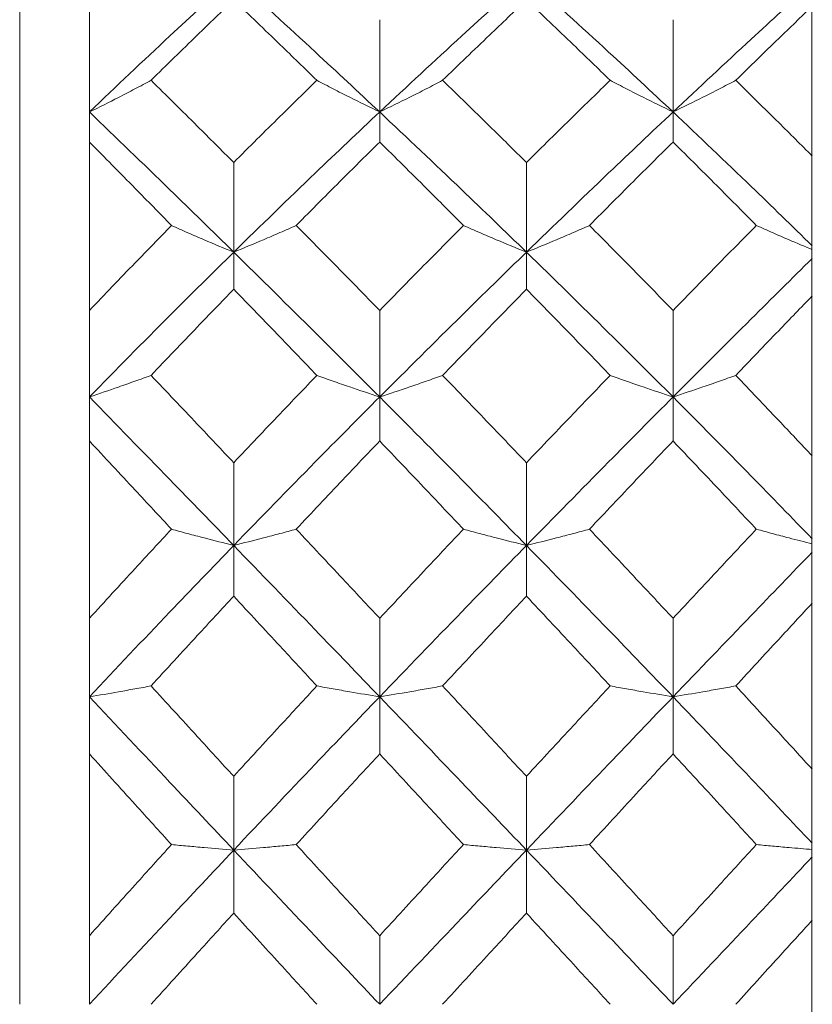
# Model space of a CAD drawing. Header units: inches. Extents: x 0.8 to 21, y 1.2 to 16.5.
# Tile 81 of 88: x 14.554 to 14.725, y 8.63 to 8.842. Entities that reach past the tile are written whole.
import ezdxf

# ---------------------------------------------------------------- set-up
doc = ezdxf.new("R2010")
doc.units = ezdxf.units.IN
doc.header["$MEASUREMENT"] = 0

msp = doc.modelspace()

# ---------------------------------------------------------------- linework, layer by layer
at = {"color": 7, "linetype": 'Continuous', "lineweight": 15}
for p, q in [((14.55422, 8.63005), (14.55422, 9.06755)), ((14.56922, 8.8417), (14.56922, 8.87513)), ((14.72458, 8.84457), (14.72458, 8.81241)), ((14.56922, 8.8417), (14.56922, 8.82186)), ((14.63166, 8.82186), (14.63166, 8.8417)), ((14.69476, 8.82186), (14.69476, 8.8417)), ((14.56922, 8.82186), (14.56922, 8.81541)), ((14.63166, 8.82186), (14.63166, 8.81541)), ((14.69476, 8.82186), (14.69476, 8.81541)), ((14.56922, 8.7792), (14.56922, 8.81541)), ((14.72458, 8.78511), (14.72458, 8.81241)), ((14.60026, 8.79173), (14.60026, 8.81101)), ((14.66323, 8.79173), (14.66323, 8.81101)), ((14.60026, 8.79173), (14.60026, 8.78375)), ((14.66323, 8.79173), (14.66323, 8.78375)), ((14.72458, 8.78521), (14.72458, 8.78229)), ((14.72458, 8.78229), (14.72458, 8.74796)), ((14.56922, 8.7792), (14.56922, 8.76061)), ((14.63166, 8.76061), (14.63166, 8.7792)), ((14.69476, 8.76061), (14.69476, 8.7792)), ((14.56922, 8.76061), (14.56922, 8.75114)), ((14.63166, 8.76061), (14.63166, 8.75114)), ((14.69476, 8.76061), (14.69476, 8.75114)), ((14.56922, 8.71302), (14.56922, 8.75114)), ((14.72458, 8.71921), (14.72458, 8.74796)), ((14.60026, 8.72868), (14.60026, 8.74647)), ((14.66323, 8.72868), (14.66323, 8.74647)), ((14.60026, 8.72868), (14.60026, 8.71778)), ((14.66323, 8.72868), (14.66323, 8.71778)), ((14.72458, 8.71931), (14.72458, 8.71625)), ((14.72458, 8.71625), (14.72458, 8.6806)), ((14.56922, 8.71302), (14.56922, 8.69614)), ((14.63166, 8.69614), (14.63166, 8.71302)), ((14.69476, 8.69614), (14.69476, 8.71302)), ((14.56922, 8.69614), (14.56922, 8.68388)), ((14.63166, 8.69614), (14.63166, 8.68388)), ((14.69476, 8.69614), (14.69476, 8.68388)), ((14.56922, 8.6448), (14.56922, 8.68388)), ((14.72458, 8.65111), (14.72458, 8.6806)), ((14.60026, 8.6632), (14.60026, 8.67906)), ((14.66323, 8.6632), (14.66323, 8.67906)), ((14.60026, 8.6632), (14.60026, 8.64965)), ((14.66323, 8.6632), (14.66323, 8.64965)), ((14.72458, 8.65121), (14.72458, 8.64809)), ((14.72458, 8.64809), (14.72458, 8.61199)), ((14.56922, 8.6448), (14.56922, 8.63005)), ((14.63166, 8.63005), (14.63166, 8.6448)), ((14.69476, 8.63005), (14.69476, 8.6448))]:
    msp.add_line(p, q, dxfattribs=at)
for points, knots in [([(14.56922, 8.82186), (14.57498, 8.82735), (14.5853, 8.83717), (14.59567, 8.84663), (14.60026, 8.85081)], [0, 0, 0, 0, 0.558266, 1, 1, 1, 1]), ([(14.60026, 8.85081), (14.6061, 8.84549), (14.61655, 8.83598), (14.62703, 8.82618), (14.63166, 8.82186)], [0, 0, 0, 0, 0.559005, 1, 1, 1, 1]), ([(14.63166, 8.82186), (14.63755, 8.82735), (14.64806, 8.83715), (14.65859, 8.84663), (14.66323, 8.85081)], [0, 0, 0, 0, 0.559746, 1, 1, 1, 1]), ([(14.66323, 8.85081), (14.66912, 8.84549), (14.67964, 8.836), (14.69015, 8.82618), (14.69476, 8.82186)], [0, 0, 0, 0, 0.560487, 1, 1, 1, 1]), ([(14.69476, 8.82186), (14.70038, 8.82711), (14.71037, 8.83647), (14.72033, 8.84556), (14.7247, 8.84955)], [0, 0, 0, 0, 0.561157, 1, 1, 1, 1]), ([(14.58249, 8.82867), (14.5858, 8.83192), (14.59171, 8.83773), (14.59764, 8.84343), (14.60026, 8.84594)], [0, 0, 0, 0, 0.559115, 1, 1, 1, 1]), ([(14.60026, 8.84594), (14.60359, 8.84274), (14.60954, 8.83703), (14.61551, 8.83123), (14.61814, 8.82867)], [0, 0, 0, 0, 0.559351, 1, 1, 1, 1]), ([(14.6452, 8.82867), (14.64857, 8.83192), (14.65457, 8.83773), (14.66058, 8.84343), (14.66323, 8.84594)], [0, 0, 0, 0, 0.559944, 1, 1, 1, 1]), ([(14.66323, 8.84594), (14.66659, 8.84274), (14.6726, 8.83704), (14.6786, 8.83123), (14.68124, 8.82867)], [0, 0, 0, 0, 0.560181, 1, 1, 1, 1]), ([(14.70825, 8.82867), (14.71133, 8.83167), (14.71682, 8.83702), (14.7223, 8.84229), (14.7247, 8.84461)], [0, 0, 0, 0, 0.560705, 1, 1, 1, 1]), ([(14.58249, 8.82867), (14.58133, 8.82805), (14.57902, 8.82682), (14.57463, 8.82454), (14.57132, 8.8229), (14.56922, 8.82186)], [0, 0, 0, 0, 0.267081, 0.534161, 1, 1, 1, 1]), ([(14.58249, 8.82867), (14.5858, 8.8254), (14.59171, 8.81955), (14.59764, 8.81362), (14.60026, 8.81101)], [0, 0, 0, 0, 0.559115, 1, 1, 1, 1]), ([(14.60026, 8.81101), (14.60359, 8.81433), (14.60954, 8.82027), (14.61551, 8.8261), (14.61814, 8.82867)], [0, 0, 0, 0, 0.559351, 1, 1, 1, 1]), ([(14.61814, 8.82867), (14.61931, 8.82806), (14.62164, 8.82683), (14.62611, 8.82455), (14.6295, 8.82291), (14.63166, 8.82186)], [0, 0, 0, 0, 0.264936, 0.529872, 1, 1, 1, 1]), ([(14.6452, 8.82867), (14.64404, 8.82806), (14.6417, 8.82683), (14.63721, 8.82455), (14.63383, 8.82291), (14.63166, 8.82186)], [0, 0, 0, 0, 0.264668, 0.529335, 1, 1, 1, 1]), ([(14.6452, 8.82867), (14.64857, 8.8254), (14.65457, 8.81956), (14.66058, 8.81362), (14.66323, 8.81101)], [0, 0, 0, 0, 0.559944, 1, 1, 1, 1]), ([(14.66323, 8.81101), (14.66659, 8.81433), (14.6726, 8.82026), (14.6786, 8.8261), (14.68124, 8.82867)], [0, 0, 0, 0, 0.560181, 1, 1, 1, 1]), ([(14.68124, 8.82867), (14.6824, 8.82806), (14.68474, 8.82683), (14.68922, 8.82455), (14.6926, 8.82291), (14.69476, 8.82186)], [0, 0, 0, 0, 0.264833, 0.529665, 1, 1, 1, 1]), ([(14.70825, 8.82867), (14.70709, 8.82806), (14.70476, 8.82683), (14.70029, 8.82455), (14.69692, 8.82291), (14.69476, 8.82186)], [0, 0, 0, 0, 0.265191, 0.530381, 1, 1, 1, 1]), ([(14.70825, 8.82867), (14.71133, 8.82565), (14.71682, 8.82027), (14.7223, 8.8148), (14.7247, 8.81239)], [0, 0, 0, 0, 0.560705, 1, 1, 1, 1]), ([(14.56922, 8.82186), (14.57498, 8.81631), (14.5853, 8.80638), (14.59567, 8.79622), (14.60026, 8.79173)], [0, 0, 0, 0, 0.558266, 1, 1, 1, 1]), ([(14.60026, 8.79173), (14.6061, 8.79743), (14.61655, 8.80762), (14.62703, 8.8175), (14.63166, 8.82186)], [0, 0, 0, 0, 0.559005, 1, 1, 1, 1]), ([(14.63166, 8.82186), (14.63755, 8.81631), (14.64806, 8.8064), (14.65859, 8.79622), (14.66323, 8.79173)], [0, 0, 0, 0, 0.559746, 1, 1, 1, 1]), ([(14.66323, 8.79173), (14.66912, 8.79743), (14.67964, 8.8076), (14.69015, 8.81751), (14.69476, 8.82186)], [0, 0, 0, 0, 0.560487, 1, 1, 1, 1]), ([(14.69476, 8.82186), (14.70038, 8.81655), (14.71037, 8.8071), (14.72033, 8.79736), (14.7247, 8.79309)], [0, 0, 0, 0, 0.561157, 1, 1, 1, 1]), ([(14.56922, 8.81541), (14.5725, 8.81209), (14.57838, 8.80614), (14.58427, 8.80013), (14.58687, 8.79747)], [0, 0, 0, 0, 0.558937, 1, 1, 1, 1]), ([(14.61371, 8.79747), (14.61705, 8.80085), (14.62303, 8.80687), (14.62902, 8.8128), (14.63166, 8.81541)], [0, 0, 0, 0, 0.559529, 1, 1, 1, 1]), ([(14.63166, 8.81541), (14.63502, 8.81209), (14.64102, 8.80615), (14.64702, 8.80013), (14.64966, 8.79747)], [0, 0, 0, 0, 0.559766, 1, 1, 1, 1]), ([(14.67678, 8.79747), (14.68014, 8.80085), (14.68614, 8.80687), (14.69213, 8.8128), (14.69476, 8.81541)], [0, 0, 0, 0, 0.56036, 1, 1, 1, 1]), ([(14.69476, 8.81541), (14.69811, 8.81209), (14.70409, 8.80616), (14.71005, 8.80012), (14.71267, 8.79747)], [0, 0, 0, 0, 0.5605962, 1, 1, 1, 1]), ([(14.56922, 8.7792), (14.5725, 8.78263), (14.57838, 8.78877), (14.58427, 8.79481), (14.58687, 8.79747)], [0, 0, 0, 0, 0.558937, 1, 1, 1, 1]), ([(14.58687, 8.79747), (14.58803, 8.79695), (14.59035, 8.79592), (14.59478, 8.79399), (14.59813, 8.79261), (14.60026, 8.79173)], [0, 0, 0, 0, 0.266089, 0.532178, 1, 1, 1, 1]), ([(14.61371, 8.79747), (14.61254, 8.79696), (14.61022, 8.79592), (14.60576, 8.794), (14.6024, 8.79262), (14.60026, 8.79173)], [0, 0, 0, 0, 0.265507, 0.531014, 1, 1, 1, 1]), ([(14.61371, 8.79747), (14.61705, 8.79408), (14.62303, 8.78803), (14.62902, 8.7819), (14.63166, 8.7792)], [0, 0, 0, 0, 0.559529, 1, 1, 1, 1]), ([(14.63166, 8.7792), (14.63502, 8.78263), (14.64102, 8.78876), (14.64702, 8.79481), (14.64966, 8.79747)], [0, 0, 0, 0, 0.5597658, 1, 1, 1, 1]), ([(14.64966, 8.79747), (14.65083, 8.79696), (14.65317, 8.79593), (14.65766, 8.794), (14.66105, 8.79262), (14.66323, 8.79173)], [0, 0, 0, 0, 0.264517, 0.529035, 1, 1, 1, 1]), ([(14.67678, 8.79747), (14.67562, 8.79696), (14.67328, 8.79593), (14.66879, 8.794), (14.6654, 8.79262), (14.66323, 8.79173)], [0, 0, 0, 0, 0.264562, 0.529124, 1, 1, 1, 1]), ([(14.67678, 8.79747), (14.68014, 8.79408), (14.68614, 8.78803), (14.69213, 8.7819), (14.69476, 8.7792)], [0, 0, 0, 0, 0.56036, 1, 1, 1, 1]), ([(14.69476, 8.7792), (14.69811, 8.78263), (14.70409, 8.78876), (14.71005, 8.79481), (14.71267, 8.79747)], [0, 0, 0, 0, 0.560596, 1, 1, 1, 1]), ([(14.71267, 8.79747), (14.71384, 8.79696), (14.71616, 8.79592), (14.72016, 8.79419), (14.72304, 8.79299), (14.72472, 8.79229)], [0, 0, 0, 0, 0.295125, 0.59025, 1, 1, 1, 1]), ([(14.56922, 8.76061), (14.57498, 8.76648), (14.5853, 8.77699), (14.59567, 8.78722), (14.60026, 8.79173)], [0, 0, 0, 0, 0.558266, 1, 1, 1, 1]), ([(14.60026, 8.79173), (14.6061, 8.78599), (14.61655, 8.7757), (14.62703, 8.76523), (14.63166, 8.76061)], [0, 0, 0, 0, 0.559005, 1, 1, 1, 1]), ([(14.63166, 8.76061), (14.63755, 8.76648), (14.64806, 8.77697), (14.65859, 8.78722), (14.66323, 8.79173)], [0, 0, 0, 0, 0.559746, 1, 1, 1, 1]), ([(14.66323, 8.79173), (14.66912, 8.78598), (14.67964, 8.77572), (14.69015, 8.76522), (14.69476, 8.76061)], [0, 0, 0, 0, 0.5604873, 1, 1, 1, 1]), ([(14.69476, 8.76061), (14.70038, 8.76622), (14.71037, 8.77623), (14.72033, 8.78606), (14.7247, 8.79038)], [0, 0, 0, 0, 0.561157, 1, 1, 1, 1]), ([(14.58249, 8.76524), (14.5858, 8.76872), (14.59171, 8.77493), (14.59764, 8.78105), (14.60026, 8.78375)], [0, 0, 0, 0, 0.559115, 1, 1, 1, 1]), ([(14.60026, 8.78375), (14.60359, 8.78032), (14.60954, 8.77418), (14.61551, 8.76798), (14.61814, 8.76524)], [0, 0, 0, 0, 0.559351, 1, 1, 1, 1]), ([(14.6452, 8.76524), (14.64857, 8.76872), (14.65457, 8.77492), (14.66058, 8.78105), (14.66323, 8.78375)], [0, 0, 0, 0, 0.559944, 1, 1, 1, 1]), ([(14.66323, 8.78375), (14.66659, 8.78032), (14.6726, 8.77418), (14.6786, 8.76798), (14.68124, 8.76524)], [0, 0, 0, 0, 0.560181, 1, 1, 1, 1]), ([(14.70825, 8.76524), (14.71133, 8.76845), (14.71682, 8.77417), (14.7223, 8.77984), (14.7247, 8.78233)], [0, 0, 0, 0, 0.560705, 1, 1, 1, 1]), ([(14.58249, 8.76524), (14.58133, 8.76483), (14.57902, 8.76399), (14.57463, 8.76243), (14.57132, 8.76132), (14.56922, 8.76061)], [0, 0, 0, 0, 0.267081, 0.534161, 1, 1, 1, 1]), ([(14.58249, 8.76524), (14.5858, 8.76176), (14.59171, 8.75552), (14.59764, 8.74924), (14.60026, 8.74647)], [0, 0, 0, 0, 0.559115, 1, 1, 1, 1]), ([(14.60026, 8.74647), (14.60359, 8.74999), (14.60954, 8.75628), (14.61551, 8.7625), (14.61814, 8.76524)], [0, 0, 0, 0, 0.559351, 1, 1, 1, 1]), ([(14.61814, 8.76524), (14.61931, 8.76483), (14.62164, 8.76399), (14.62611, 8.76244), (14.6295, 8.76132), (14.63166, 8.76061)], [0, 0, 0, 0, 0.264936, 0.529872, 1, 1, 1, 1]), ([(14.6452, 8.76524), (14.64404, 8.76483), (14.6417, 8.764), (14.63721, 8.76244), (14.63383, 8.76132), (14.63166, 8.76061)], [0, 0, 0, 0, 0.264668, 0.529335, 1, 1, 1, 1]), ([(14.6452, 8.76524), (14.64857, 8.76176), (14.65457, 8.75553), (14.66058, 8.74924), (14.66323, 8.74647)], [0, 0, 0, 0, 0.559944, 1, 1, 1, 1]), ([(14.66323, 8.74647), (14.66659, 8.74999), (14.6726, 8.75628), (14.6786, 8.76251), (14.68124, 8.76524)], [0, 0, 0, 0, 0.5601813, 1, 1, 1, 1]), ([(14.68124, 8.76524), (14.6824, 8.76483), (14.68474, 8.76399), (14.68922, 8.76244), (14.6926, 8.76132), (14.69476, 8.76061)], [0, 0, 0, 0, 0.264833, 0.529665, 1, 1, 1, 1]), ([(14.70825, 8.76524), (14.70709, 8.76483), (14.70476, 8.76399), (14.70029, 8.76244), (14.69692, 8.76132), (14.69476, 8.76061)], [0, 0, 0, 0, 0.265191, 0.530381, 1, 1, 1, 1]), ([(14.70825, 8.76524), (14.71133, 8.76203), (14.71682, 8.75629), (14.7223, 8.75048), (14.7247, 8.74793)], [0, 0, 0, 0, 0.560705, 1, 1, 1, 1]), ([(14.56922, 8.76061), (14.57498, 8.7547), (14.5853, 8.74412), (14.59567, 8.73341), (14.60026, 8.72868)], [0, 0, 0, 0, 0.558266, 1, 1, 1, 1]), ([(14.60026, 8.72868), (14.6061, 8.73469), (14.61655, 8.74543), (14.62703, 8.75596), (14.63166, 8.76061)], [0, 0, 0, 0, 0.559005, 1, 1, 1, 1]), ([(14.63166, 8.76061), (14.63755, 8.7547), (14.64806, 8.74413), (14.65859, 8.7334), (14.66323, 8.72868)], [0, 0, 0, 0, 0.559746, 1, 1, 1, 1]), ([(14.66323, 8.72868), (14.66912, 8.73469), (14.67964, 8.74541), (14.69015, 8.75597), (14.69476, 8.76061)], [0, 0, 0, 0, 0.560487, 1, 1, 1, 1]), ([(14.69476, 8.76061), (14.70038, 8.75496), (14.71037, 8.74488), (14.72033, 8.73461), (14.7247, 8.73011)], [0, 0, 0, 0, 0.561157, 1, 1, 1, 1]), ([(14.56922, 8.75114), (14.5725, 8.74762), (14.57838, 8.74132), (14.58427, 8.73498), (14.58687, 8.73218)], [0, 0, 0, 0, 0.558937, 1, 1, 1, 1]), ([(14.61371, 8.73218), (14.61705, 8.73574), (14.62303, 8.74209), (14.62902, 8.74837), (14.63166, 8.75114)], [0, 0, 0, 0, 0.559529, 1, 1, 1, 1]), ([(14.63166, 8.75114), (14.63502, 8.74762), (14.64102, 8.74132), (14.64702, 8.73498), (14.64966, 8.73218)], [0, 0, 0, 0, 0.559766, 1, 1, 1, 1]), ([(14.67678, 8.73218), (14.68014, 8.73574), (14.68614, 8.74208), (14.69213, 8.74837), (14.69476, 8.75114)], [0, 0, 0, 0, 0.56036, 1, 1, 1, 1]), ([(14.69476, 8.75114), (14.69811, 8.74761), (14.70409, 8.74133), (14.71005, 8.73497), (14.71267, 8.73218)], [0, 0, 0, 0, 0.5605962, 1, 1, 1, 1]), ([(14.56922, 8.71302), (14.5725, 8.71661), (14.57838, 8.72303), (14.58427, 8.72938), (14.58687, 8.73218)], [0, 0, 0, 0, 0.558937, 1, 1, 1, 1]), ([(14.58687, 8.73218), (14.58803, 8.73187), (14.59035, 8.73123), (14.59478, 8.73006), (14.59813, 8.72922), (14.60026, 8.72868)], [0, 0, 0, 0, 0.266089, 0.532178, 1, 1, 1, 1]), ([(14.61371, 8.73218), (14.61254, 8.73187), (14.61022, 8.73124), (14.60576, 8.73006), (14.6024, 8.72922), (14.60026, 8.72868)], [0, 0, 0, 0, 0.265507, 0.531014, 1, 1, 1, 1]), ([(14.61371, 8.73218), (14.61705, 8.72862), (14.62303, 8.72225), (14.62902, 8.71584), (14.63166, 8.71302)], [0, 0, 0, 0, 0.559529, 1, 1, 1, 1]), ([(14.63166, 8.71302), (14.63502, 8.71661), (14.64102, 8.72302), (14.64702, 8.72938), (14.64966, 8.73218)], [0, 0, 0, 0, 0.559766, 1, 1, 1, 1]), ([(14.64966, 8.73218), (14.65083, 8.73187), (14.65317, 8.73124), (14.65766, 8.73007), (14.66105, 8.72922), (14.66323, 8.72868)], [0, 0, 0, 0, 0.264517, 0.529035, 1, 1, 1, 1]), ([(14.67678, 8.73218), (14.67562, 8.73187), (14.67328, 8.73124), (14.66879, 8.73006), (14.6654, 8.72922), (14.66323, 8.72868)], [0, 0, 0, 0, 0.264562, 0.529124, 1, 1, 1, 1]), ([(14.67678, 8.73218), (14.68014, 8.72862), (14.68614, 8.72226), (14.69213, 8.71584), (14.69476, 8.71302)], [0, 0, 0, 0, 0.56036, 1, 1, 1, 1]), ([(14.69476, 8.71302), (14.69811, 8.71661), (14.70409, 8.72302), (14.71005, 8.72938), (14.71267, 8.73218)], [0, 0, 0, 0, 0.560596, 1, 1, 1, 1]), ([(14.71267, 8.73218), (14.71384, 8.73187), (14.71616, 8.73123), (14.72016, 8.73018), (14.72304, 8.72945), (14.72472, 8.72902)], [0, 0, 0, 0, 0.295125, 0.59025, 1, 1, 1, 1]), ([(14.56922, 8.69614), (14.57498, 8.70225), (14.5853, 8.71318), (14.59567, 8.72393), (14.60026, 8.72868)], [0, 0, 0, 0, 0.558266, 1, 1, 1, 1]), ([(14.60026, 8.72868), (14.6061, 8.72264), (14.61655, 8.71184), (14.62703, 8.70095), (14.63166, 8.69614)], [0, 0, 0, 0, 0.559005, 1, 1, 1, 1]), ([(14.63166, 8.69614), (14.63755, 8.70225), (14.64806, 8.71316), (14.65859, 8.72394), (14.66323, 8.72868)], [0, 0, 0, 0, 0.559746, 1, 1, 1, 1]), ([(14.66323, 8.72868), (14.66912, 8.72264), (14.67964, 8.71186), (14.69015, 8.70094), (14.69476, 8.69614)], [0, 0, 0, 0, 0.560487, 1, 1, 1, 1]), ([(14.69476, 8.69614), (14.70038, 8.70198), (14.71037, 8.71239), (14.72033, 8.72272), (14.7247, 8.72725)], [0, 0, 0, 0, 0.561157, 1, 1, 1, 1]), ([(14.58249, 8.69849), (14.5858, 8.7021), (14.59171, 8.70856), (14.59764, 8.71496), (14.60026, 8.71778)], [0, 0, 0, 0, 0.559115, 1, 1, 1, 1]), ([(14.60026, 8.71778), (14.60359, 8.71419), (14.60954, 8.70777), (14.61551, 8.70133), (14.61814, 8.69849)], [0, 0, 0, 0, 0.5593508, 1, 1, 1, 1]), ([(14.6452, 8.69849), (14.64857, 8.7021), (14.65457, 8.70855), (14.66058, 8.71496), (14.66323, 8.71778)], [0, 0, 0, 0, 0.559944, 1, 1, 1, 1]), ([(14.66323, 8.71778), (14.66659, 8.71419), (14.6726, 8.70778), (14.6786, 8.70133), (14.68124, 8.69849)], [0, 0, 0, 0, 0.560181, 1, 1, 1, 1]), ([(14.70825, 8.69849), (14.71133, 8.70182), (14.71682, 8.70777), (14.7223, 8.71369), (14.7247, 8.71629)], [0, 0, 0, 0, 0.560705, 1, 1, 1, 1]), ([(14.58249, 8.69849), (14.58133, 8.69828), (14.57902, 8.69785), (14.57463, 8.69707), (14.57132, 8.6965), (14.56922, 8.69614)], [0, 0, 0, 0, 0.267081, 0.534161, 1, 1, 1, 1]), ([(14.58249, 8.69849), (14.5858, 8.69487), (14.59171, 8.6884), (14.59764, 8.68192), (14.60026, 8.67906)], [0, 0, 0, 0, 0.559115, 1, 1, 1, 1]), ([(14.60026, 8.67906), (14.60359, 8.6827), (14.60954, 8.68919), (14.61551, 8.69565), (14.61814, 8.69849)], [0, 0, 0, 0, 0.5593508, 1, 1, 1, 1]), ([(14.61814, 8.69849), (14.61931, 8.69828), (14.62164, 8.69786), (14.62611, 8.69707), (14.6295, 8.6965), (14.63166, 8.69614)], [0, 0, 0, 0, 0.264936, 0.529872, 1, 1, 1, 1]), ([(14.6452, 8.69849), (14.64404, 8.69828), (14.6417, 8.69786), (14.63721, 8.69707), (14.63383, 8.69651), (14.63166, 8.69614)], [0, 0, 0, 0, 0.264668, 0.529335, 1, 1, 1, 1]), ([(14.6452, 8.69849), (14.64857, 8.69487), (14.65457, 8.68841), (14.66058, 8.68192), (14.66323, 8.67906)], [0, 0, 0, 0, 0.559944, 1, 1, 1, 1]), ([(14.66323, 8.67906), (14.66659, 8.6827), (14.6726, 8.68919), (14.6786, 8.69565), (14.68124, 8.69849)], [0, 0, 0, 0, 0.560181, 1, 1, 1, 1]), ([(14.68124, 8.69849), (14.6824, 8.69828), (14.68474, 8.69786), (14.68922, 8.69707), (14.6926, 8.69651), (14.69476, 8.69614)], [0, 0, 0, 0, 0.264833, 0.529665, 1, 1, 1, 1]), ([(14.70825, 8.69849), (14.70709, 8.69828), (14.70476, 8.69786), (14.70029, 8.69707), (14.69692, 8.6965), (14.69476, 8.69614)], [0, 0, 0, 0, 0.265191, 0.530381, 1, 1, 1, 1]), ([(14.70825, 8.69849), (14.71133, 8.69515), (14.71682, 8.6892), (14.7223, 8.68321), (14.7247, 8.68057)], [0, 0, 0, 0, 0.560705, 1, 1, 1, 1]), ([(14.56922, 8.69614), (14.57498, 8.69002), (14.5853, 8.67905), (14.59567, 8.66805), (14.60026, 8.6632)], [0, 0, 0, 0, 0.558266, 1, 1, 1, 1]), ([(14.60026, 8.6632), (14.6061, 8.66937), (14.61655, 8.6804), (14.62703, 8.69133), (14.63166, 8.69614)], [0, 0, 0, 0, 0.559005, 1, 1, 1, 1]), ([(14.63166, 8.69614), (14.63755, 8.69001), (14.64806, 8.67907), (14.65859, 8.66805), (14.66323, 8.6632)], [0, 0, 0, 0, 0.559746, 1, 1, 1, 1]), ([(14.66323, 8.6632), (14.66912, 8.66937), (14.67964, 8.68038), (14.69015, 8.69133), (14.69476, 8.69614)], [0, 0, 0, 0, 0.560487, 1, 1, 1, 1]), ([(14.69476, 8.69614), (14.70038, 8.69028), (14.71037, 8.67984), (14.72033, 8.66929), (14.7247, 8.66466)], [0, 0, 0, 0, 0.561157, 1, 1, 1, 1]), ([(14.56922, 8.68388), (14.5725, 8.68025), (14.57838, 8.67375), (14.58427, 8.66724), (14.58687, 8.66438)], [0, 0, 0, 0, 0.558937, 1, 1, 1, 1]), ([(14.61371, 8.66438), (14.61705, 8.66802), (14.62303, 8.67454), (14.62902, 8.68102), (14.63166, 8.68388)], [0, 0, 0, 0, 0.559529, 1, 1, 1, 1]), ([(14.63166, 8.68388), (14.63502, 8.68025), (14.64102, 8.67375), (14.64702, 8.66724), (14.64966, 8.66438)], [0, 0, 0, 0, 0.559766, 1, 1, 1, 1]), ([(14.67678, 8.66438), (14.68014, 8.66802), (14.68614, 8.67453), (14.69213, 8.68103), (14.69476, 8.68388)], [0, 0, 0, 0, 0.56036, 1, 1, 1, 1]), ([(14.69476, 8.68388), (14.69811, 8.68025), (14.70409, 8.67376), (14.71005, 8.66724), (14.71267, 8.66438)], [0, 0, 0, 0, 0.560596, 1, 1, 1, 1]), ([(14.56922, 8.6448), (14.5725, 8.64846), (14.57838, 8.655), (14.58427, 8.66151), (14.58687, 8.66438)], [0, 0, 0, 0, 0.558937, 1, 1, 1, 1]), ([(14.56922, 8.63005), (14.57498, 8.63624), (14.5853, 8.64733), (14.59567, 8.65834), (14.60026, 8.6632)], [0, 0, 0, 0, 0.558266, 1, 1, 1, 1]), ([(14.58687, 8.66438), (14.58803, 8.66427), (14.59035, 8.66406), (14.59478, 8.66366), (14.59813, 8.66338), (14.60026, 8.6632)], [0, 0, 0, 0, 0.266089, 0.532178, 1, 1, 1, 1]), ([(14.61371, 8.66438), (14.61254, 8.66427), (14.61022, 8.66406), (14.60576, 8.66366), (14.6024, 8.66338), (14.60026, 8.6632)], [0, 0, 0, 0, 0.265507, 0.531014, 1, 1, 1, 1]), ([(14.60026, 8.6632), (14.6061, 8.65702), (14.61655, 8.64597), (14.62703, 8.63492), (14.63166, 8.63005)], [0, 0, 0, 0, 0.559005, 1, 1, 1, 1]), ([(14.61371, 8.66438), (14.61705, 8.66073), (14.62303, 8.6542), (14.62902, 8.64768), (14.63166, 8.6448)], [0, 0, 0, 0, 0.559529, 1, 1, 1, 1]), ([(14.63166, 8.6448), (14.63502, 8.64846), (14.64102, 8.65499), (14.64702, 8.66151), (14.64966, 8.66438)], [0, 0, 0, 0, 0.559766, 1, 1, 1, 1]), ([(14.63166, 8.63005), (14.63755, 8.63624), (14.64806, 8.64731), (14.65859, 8.65834), (14.66323, 8.6632)], [0, 0, 0, 0, 0.559746, 1, 1, 1, 1]), ([(14.64966, 8.66438), (14.65083, 8.66427), (14.65317, 8.66406), (14.65766, 8.66366), (14.66105, 8.66338), (14.66323, 8.6632)], [0, 0, 0, 0, 0.264517, 0.529035, 1, 1, 1, 1]), ([(14.67678, 8.66438), (14.67562, 8.66427), (14.67328, 8.66406), (14.66879, 8.66366), (14.6654, 8.66338), (14.66323, 8.6632)], [0, 0, 0, 0, 0.264562, 0.529124, 1, 1, 1, 1]), ([(14.66323, 8.6632), (14.66912, 8.65702), (14.67964, 8.64599), (14.69015, 8.63492), (14.69476, 8.63005)], [0, 0, 0, 0, 0.560487, 1, 1, 1, 1]), ([(14.67678, 8.66438), (14.68014, 8.66072), (14.68614, 8.65421), (14.69213, 8.64767), (14.69476, 8.6448)], [0, 0, 0, 0, 0.56036, 1, 1, 1, 1]), ([(14.69476, 8.6448), (14.69811, 8.64846), (14.70409, 8.65498), (14.71005, 8.66151), (14.71267, 8.66438)], [0, 0, 0, 0, 0.560596, 1, 1, 1, 1]), ([(14.71267, 8.66438), (14.71384, 8.66427), (14.71616, 8.66406), (14.72016, 8.6637), (14.72304, 8.66346), (14.72472, 8.66331)], [0, 0, 0, 0, 0.295125, 0.59025, 1, 1, 1, 1]), ([(14.69476, 8.63005), (14.70038, 8.63597), (14.71037, 8.64653), (14.72033, 8.6571), (14.7247, 8.66174)], [0, 0, 0, 0, 0.561157, 1, 1, 1, 1]), ([(14.58249, 8.63005), (14.5858, 8.63371), (14.59171, 8.64025), (14.59764, 8.64678), (14.60026, 8.64965)], [0, 0, 0, 0, 0.559115, 1, 1, 1, 1]), ([(14.60026, 8.64965), (14.60359, 8.64599), (14.60954, 8.63946), (14.61551, 8.63293), (14.61814, 8.63005)], [0, 0, 0, 0, 0.559351, 1, 1, 1, 1]), ([(14.6452, 8.63005), (14.64857, 8.63371), (14.65457, 8.64025), (14.66058, 8.64678), (14.66323, 8.64965)], [0, 0, 0, 0, 0.559944, 1, 1, 1, 1]), ([(14.66323, 8.64965), (14.66659, 8.64599), (14.6726, 8.63946), (14.6786, 8.63293), (14.68124, 8.63005)], [0, 0, 0, 0, 0.560181, 1, 1, 1, 1]), ([(14.70825, 8.63005), (14.71133, 8.63343), (14.71682, 8.63945), (14.7223, 8.64548), (14.7247, 8.64813)], [0, 0, 0, 0, 0.560705, 1, 1, 1, 1])]:
    msp.add_open_spline(points, degree=3, knots=knots, dxfattribs=at)

doc.saveas('drawing.dxf')
